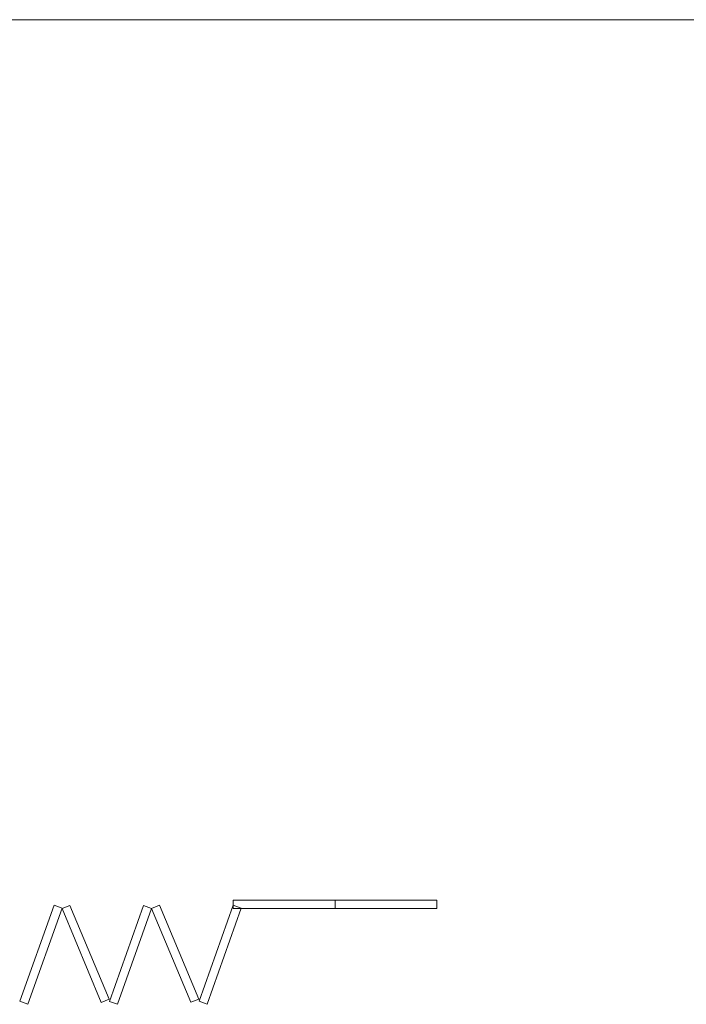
# Model space of a CAD drawing. Header units: inches. Extents: x 15 to 546804, y -66 to 267312.
# Tile 197 of 256: x 537427 to 541353, y 22000 to 27802. Entities that reach past the tile are written whole.
import ezdxf

# ---------------------------------------------------------------- set-up
doc = ezdxf.new("R2010")
doc.units = ezdxf.units.IN
doc.header["$MEASUREMENT"] = 0

msp = doc.modelspace()

# ---------------------------------------------------------------- linework, layer by layer
at = {"color": 7, "lineweight": 20}
for p, q in [((537628.8, 22583.4, 0), (537427.6, 22018.2, 0)), ((537628.8, 22583.4, 3200), (537427.6, 22018.2, 3200)), ((537628.8, 22583.4, 3200), (537628.8, 22583.4, 0)), ((537676, 22566.7, 3200), (537628.8, 22583.4, 3200)), ((537628.8, 22583.4, 0), (537676, 22566.7, 0)), ((537722.1, 22583.1, 3200), (537676, 22563.8, 3200)), ((537676, 22563.8, 0), (537722.1, 22583.1, 0)), ((537722.1, 22583.1, 3200), (537953.6, 22029.6, 3200)), ((537722.1, 22583.1, 0), (537722.1, 22583.1, 3200)), ((537722.1, 22583.1, 0), (537953.6, 22029.6, 0)), ((538156.6, 22582, 0), (537955.4, 22016.8, 0)), ((538156.6, 22582, 3200), (537955.4, 22016.8, 3200)), ((538156.6, 22582, 3200), (538156.6, 22582, 0)), ((538203.7, 22565.3, 3200), (538156.6, 22582, 3200)), ((538156.6, 22582, 0), (538203.7, 22565.3, 0)), ((538249.9, 22584.5, 3200), (538203.7, 22565.3, 3200)), ((538203.7, 22565.3, 0), (538249.9, 22584.5, 0)), ((538249.9, 22584.5, 3200), (538481.4, 22031, 3200)), ((538249.9, 22584.5, 0), (538249.9, 22584.5, 3200)), ((538249.9, 22584.5, 0), (538481.4, 22031, 0)), ((538684.4, 22583.4, 0), (538483.1, 22018.2, 0)), ((538684.4, 22583.4, 3200), (538483.1, 22018.2, 3200)), ((538684.4, 22613.8, 3200), (539284.4, 22613.8, 3200)), ((538684.4, 22613.8, 3200), (538684.4, 22563.8, 3200)), ((538684.4, 22613.8, 0), (538684.4, 22613.8, 3200)), ((538684.4, 22563.8, 0), (538684.4, 22613.8, 0)), ((538684.4, 22613.8, 0), (539284.4, 22613.8, 0)), ((538684.4, 22583.4, 3200), (538684.4, 22583.4, 0)), ((538731.5, 22566.7, 3200), (538684.4, 22583.4, 3200)), ((538684.4, 22583.4, 0), (538731.5, 22566.7, 0)), ((539284.4, 22613.8, 0), (539284.4, 22613.8, 3200)), ((539284.4, 22563.8, 0), (539284.4, 22613.8, 0)), ((539284.4, 22613.8, 3200), (539284.4, 22563.8, 3200)), ((539284.4, 22613.8, 3200), (539884.4, 22613.8, 3200)), ((539284.4, 22613.8, 3200), (539284.4, 22563.8, 3200)), ((539284.4, 22613.8, 0), (539284.4, 22613.8, 3200)), ((539284.4, 22563.8, 0), (539284.4, 22613.8, 0)), ((539284.4, 22613.8, 0), (539884.4, 22613.8, 0)), ((539884.4, 22613.8, 0), (539884.4, 22613.8, 3200)), ((539884.4, 22563.8, 0), (539884.4, 22613.8, 0)), ((539884.4, 22613.8, 3200), (539884.4, 22563.8, 3200)), ((537676, 22566.7, 3200), (537474.7, 22001.4, 3200)), ((537676, 22566.7, 0), (537474.7, 22001.4, 0)), ((537676, 22566.7, 0), (537676, 22566.7, 3200)), ((537676, 22563.8, 3200), (537676, 22563.8, 0)), ((537676, 22563.8, 0), (537907.5, 22010.3, 0)), ((537676, 22563.8, 3200), (537907.5, 22010.3, 3200)), ((538203.7, 22565.3, 3200), (538002.5, 22000, 3200)), ((538203.7, 22565.3, 0), (538002.5, 22000, 0)), ((538203.7, 22565.3, 3200), (538203.7, 22565.3, 0)), ((538203.7, 22565.3, 0), (538435.3, 22011.7, 0)), ((538203.7, 22565.3, 3200), (538435.3, 22011.7, 3200)), ((538203.7, 22565.3, 0), (538203.7, 22565.3, 3200)), ((538731.5, 22566.7, 3200), (538530.2, 22001.4, 3200)), ((538731.5, 22566.7, 0), (538530.2, 22001.4, 0)), ((538684.4, 22563.8, 3200), (538684.4, 22563.8, 0)), ((538684.4, 22563.8, 0), (539284.4, 22563.8, 0)), ((538684.4, 22563.8, 3200), (539284.4, 22563.8, 3200)), ((538731.5, 22566.7, 0), (538731.5, 22566.7, 3200)), ((539284.4, 22563.8, 3200), (539284.4, 22563.8, 0)), ((539284.4, 22563.8, 3200), (539284.4, 22563.8, 0)), ((539284.4, 22563.8, 0), (539884.4, 22563.8, 0)), ((539284.4, 22563.8, 3200), (539884.4, 22563.8, 3200)), ((539884.4, 22563.8, 3200), (539884.4, 22563.8, 0)), ((537427.6, 22018.2, 3200), (537427.6, 22018.2, 0)), ((537427.6, 22018.2, 0), (537474.7, 22001.4, 0)), ((537474.7, 22001.4, 3200), (537427.6, 22018.2, 3200)), ((537474.7, 22001.4, 0), (537474.7, 22001.4, 3200)), ((537907.5, 22010.3, 0), (537953.6, 22029.6, 0)), ((537953.6, 22029.6, 3200), (537907.5, 22010.3, 3200)), ((537907.5, 22010.3, 3200), (537907.5, 22010.3, 0)), ((537953.6, 22029.6, 0), (537953.6, 22029.6, 3200)), ((537955.4, 22016.8, 3200), (537955.4, 22016.8, 0)), ((537955.4, 22016.8, 0), (538002.5, 22000, 0)), ((538002.5, 22000, 3200), (537955.4, 22016.8, 3200)), ((538002.5, 22000, 0), (538002.5, 22000, 3200)), ((538435.3, 22011.7, 0), (538481.4, 22031, 0)), ((538481.4, 22031, 3200), (538435.3, 22011.7, 3200)), ((538435.3, 22011.7, 3200), (538435.3, 22011.7, 0)), ((538481.4, 22031, 0), (538481.4, 22031, 3200)), ((538483.1, 22018.2, 3200), (538483.1, 22018.2, 0)), ((538483.1, 22018.2, 0), (538530.2, 22001.4, 0)), ((538530.2, 22001.4, 3200), (538483.1, 22018.2, 3200)), ((538530.2, 22001.4, 0), (538530.2, 22001.4, 3200))]:
    msp.add_line(p, q, dxfattribs=at)
for points, invisible_edges in [([(528183.1, 27801.8, -2409.5), (534707.4, 26921.8, -2409.5), (543143.1, 27801.8, -2409.5)], 3), ([(537427.6, 22018.2, 3200), (537628.8, 22583.4, 0), (537427.6, 22018.2, 0)], 1), ([(537628.8, 22583.4, 0), (537427.6, 22018.2, 3200), (537628.8, 22583.4, 3200)], 1), ([(537628.8, 22583.4, 0), (537474.7, 22001.4, 0), (537427.6, 22018.2, 0)], 1), ([(537427.6, 22018.2, 3200), (537676, 22566.7, 3200), (537628.8, 22583.4, 3200)], 1), ([(537474.7, 22001.4, 0), (537628.8, 22583.4, 0), (537676, 22566.7, 0)], 1), ([(537676, 22566.7, 3200), (537628.8, 22583.4, 0), (537628.8, 22583.4, 3200)], 1), ([(537628.8, 22583.4, 0), (537676, 22566.7, 3200), (537676, 22566.7, 0)], 1), ([(537722.1, 22583.1, 3200), (537676, 22563.8, 0), (537676, 22563.8, 3200)], 1), ([(537676, 22563.8, 0), (537722.1, 22583.1, 3200), (537722.1, 22583.1, 0)], 1), ([(537953.6, 22029.6, 0), (537676, 22563.8, 0), (537722.1, 22583.1, 0)], 1), ([(537907.5, 22010.3, 3200), (537722.1, 22583.1, 3200), (537676, 22563.8, 3200)], 1), ([(537722.1, 22583.1, 3200), (537953.6, 22029.6, 0), (537722.1, 22583.1, 0)], 1), ([(537953.6, 22029.6, 0), (537722.1, 22583.1, 3200), (537953.6, 22029.6, 3200)], 1), ([(537722.1, 22583.1, 3200), (537907.5, 22010.3, 3200), (537953.6, 22029.6, 3200)], 1), ([(537955.4, 22016.8, 3200), (538156.6, 22582, 0), (537955.4, 22016.8, 0)], 1), ([(538156.6, 22582, 0), (537955.4, 22016.8, 3200), (538156.6, 22582, 3200)], 1), ([(538156.6, 22582, 0), (538002.5, 22000, 0), (537955.4, 22016.8, 0)], 1), ([(537955.4, 22016.8, 3200), (538203.7, 22565.3, 3200), (538156.6, 22582, 3200)], 1), ([(538002.5, 22000, 0), (538156.6, 22582, 0), (538203.7, 22565.3, 0)], 1), ([(538203.7, 22565.3, 3200), (538156.6, 22582, 0), (538156.6, 22582, 3200)], 1), ([(538156.6, 22582, 0), (538203.7, 22565.3, 3200), (538203.7, 22565.3, 0)], 1), ([(538249.9, 22584.5, 3200), (538203.7, 22565.3, 0), (538203.7, 22565.3, 3200)], 1), ([(538203.7, 22565.3, 0), (538249.9, 22584.5, 3200), (538249.9, 22584.5, 0)], 1), ([(538481.4, 22031, 0), (538203.7, 22565.3, 0), (538249.9, 22584.5, 0)], 1), ([(538435.3, 22011.7, 3200), (538249.9, 22584.5, 3200), (538203.7, 22565.3, 3200)], 1), ([(538249.9, 22584.5, 3200), (538481.4, 22031, 0), (538249.9, 22584.5, 0)], 1), ([(538481.4, 22031, 0), (538249.9, 22584.5, 3200), (538481.4, 22031, 3200)], 1), ([(538249.9, 22584.5, 3200), (538435.3, 22011.7, 3200), (538481.4, 22031, 3200)], 1), ([(538483.1, 22018.2, 3200), (538684.4, 22583.4, 0), (538483.1, 22018.2, 0)], 1), ([(538684.4, 22583.4, 0), (538483.1, 22018.2, 3200), (538684.4, 22583.4, 3200)], 1), ([(538731.5, 22566.7, 0), (538483.1, 22018.2, 0), (538684.4, 22583.4, 0)], 1), ([(538483.1, 22018.2, 3200), (538731.5, 22566.7, 3200), (538684.4, 22583.4, 3200)], 1), ([(538684.4, 22613.8, 3200), (538684.4, 22563.8, 0), (538684.4, 22563.8, 3200)], 1), ([(538684.4, 22563.8, 0), (538684.4, 22613.8, 3200), (538684.4, 22613.8, 0)], 1), ([(538684.4, 22613.8, 3200), (539284.4, 22613.8, 0), (538684.4, 22613.8, 0)], 1), ([(539284.4, 22613.8, 0), (538684.4, 22613.8, 3200), (539284.4, 22613.8, 3200)], 1), ([(539284.4, 22613.8, 0), (538684.4, 22563.8, 0), (538684.4, 22613.8, 0)], 1), ([(538684.4, 22563.8, 0), (539284.4, 22613.8, 0), (539284.4, 22563.8, 0)], 1), ([(539284.4, 22563.8, 3200), (538684.4, 22613.8, 3200), (538684.4, 22563.8, 3200)], 1), ([(538684.4, 22613.8, 3200), (539284.4, 22563.8, 3200), (539284.4, 22613.8, 3200)], 1), ([(538731.5, 22566.7, 3200), (538684.4, 22583.4, 0), (538684.4, 22583.4, 3200)], 1), ([(538684.4, 22583.4, 0), (538731.5, 22566.7, 3200), (538731.5, 22566.7, 0)], 1), ([(539284.4, 22613.8, 3200), (539284.4, 22563.8, 0), (539284.4, 22563.8, 3200)], 1), ([(539284.4, 22563.8, 0), (539284.4, 22613.8, 3200), (539284.4, 22613.8, 0)], 1), ([(539284.4, 22613.8, 3200), (539884.4, 22613.8, 0), (539284.4, 22613.8, 0)], 1), ([(539884.4, 22613.8, 0), (539284.4, 22613.8, 3200), (539884.4, 22613.8, 3200)], 1), ([(539884.4, 22613.8, 0), (539284.4, 22563.8, 0), (539284.4, 22613.8, 0)], 1), ([(539284.4, 22563.8, 0), (539884.4, 22613.8, 0), (539884.4, 22563.8, 0)], 1), ([(539884.4, 22563.8, 3200), (539284.4, 22613.8, 3200), (539284.4, 22563.8, 3200)], 1), ([(539284.4, 22613.8, 3200), (539884.4, 22563.8, 3200), (539884.4, 22613.8, 3200)], 1), ([(539284.4, 22613.8, 0), (539284.4, 22563.8, 3200), (539284.4, 22563.8, 0)], 1), ([(539284.4, 22563.8, 3200), (539284.4, 22613.8, 0), (539284.4, 22613.8, 3200)], 1), ([(539884.4, 22613.8, 0), (539884.4, 22563.8, 3200), (539884.4, 22563.8, 0)], 1), ([(539884.4, 22563.8, 3200), (539884.4, 22613.8, 0), (539884.4, 22613.8, 3200)], 1), ([(537676, 22566.7, 3200), (537427.6, 22018.2, 3200), (537474.7, 22001.4, 3200)], 1), ([(537676, 22566.7, 3200), (537474.7, 22001.4, 0), (537676, 22566.7, 0)], 1), ([(537474.7, 22001.4, 0), (537676, 22566.7, 3200), (537474.7, 22001.4, 3200)], 1), ([(537907.5, 22010.3, 3200), (537676, 22563.8, 0), (537907.5, 22010.3, 0)], 1), ([(537676, 22563.8, 0), (537907.5, 22010.3, 3200), (537676, 22563.8, 3200)], 1), ([(537676, 22563.8, 0), (537953.6, 22029.6, 0), (537907.5, 22010.3, 0)], 1), ([(538203.7, 22565.3, 3200), (537955.4, 22016.8, 3200), (538002.5, 22000, 3200)], 1), ([(538203.7, 22565.3, 3200), (538002.5, 22000, 0), (538203.7, 22565.3, 0)], 1), ([(538002.5, 22000, 0), (538203.7, 22565.3, 3200), (538002.5, 22000, 3200)], 1), ([(538435.3, 22011.7, 3200), (538203.7, 22565.3, 0), (538435.3, 22011.7, 0)], 1), ([(538203.7, 22565.3, 0), (538435.3, 22011.7, 3200), (538203.7, 22565.3, 3200)], 1), ([(538203.7, 22565.3, 0), (538481.4, 22031, 0), (538435.3, 22011.7, 0)], 1), ([(538483.1, 22018.2, 0), (538731.5, 22566.7, 0), (538530.2, 22001.4, 0)], 1), ([(538731.5, 22566.7, 3200), (538483.1, 22018.2, 3200), (538530.2, 22001.4, 3200)], 1), ([(538731.5, 22566.7, 3200), (538530.2, 22001.4, 0), (538731.5, 22566.7, 0)], 1), ([(538530.2, 22001.4, 0), (538731.5, 22566.7, 3200), (538530.2, 22001.4, 3200)], 1), ([(539284.4, 22563.8, 3200), (538684.4, 22563.8, 0), (539284.4, 22563.8, 0)], 1), ([(538684.4, 22563.8, 0), (539284.4, 22563.8, 3200), (538684.4, 22563.8, 3200)], 1), ([(539884.4, 22563.8, 3200), (539284.4, 22563.8, 0), (539884.4, 22563.8, 0)], 1), ([(539284.4, 22563.8, 0), (539884.4, 22563.8, 3200), (539284.4, 22563.8, 3200)], 1), ([(537474.7, 22001.4, 0), (537427.6, 22018.2, 3200), (537427.6, 22018.2, 0)], 1), ([(537427.6, 22018.2, 3200), (537474.7, 22001.4, 0), (537474.7, 22001.4, 3200)], 1), ([(537953.6, 22029.6, 0), (537907.5, 22010.3, 3200), (537907.5, 22010.3, 0)], 1), ([(537907.5, 22010.3, 3200), (537953.6, 22029.6, 0), (537953.6, 22029.6, 3200)], 1), ([(538002.5, 22000, 0), (537955.4, 22016.8, 3200), (537955.4, 22016.8, 0)], 1), ([(537955.4, 22016.8, 3200), (538002.5, 22000, 0), (538002.5, 22000, 3200)], 1), ([(538481.4, 22031, 0), (538435.3, 22011.7, 3200), (538435.3, 22011.7, 0)], 1), ([(538435.3, 22011.7, 3200), (538481.4, 22031, 0), (538481.4, 22031, 3200)], 1), ([(538530.2, 22001.4, 0), (538483.1, 22018.2, 3200), (538483.1, 22018.2, 0)], 1), ([(538483.1, 22018.2, 3200), (538530.2, 22001.4, 0), (538530.2, 22001.4, 3200)], 1)]:
    msp.add_3dface(points, dxfattribs=dict(at, invisible_edges=invisible_edges))

doc.saveas('drawing.dxf')
